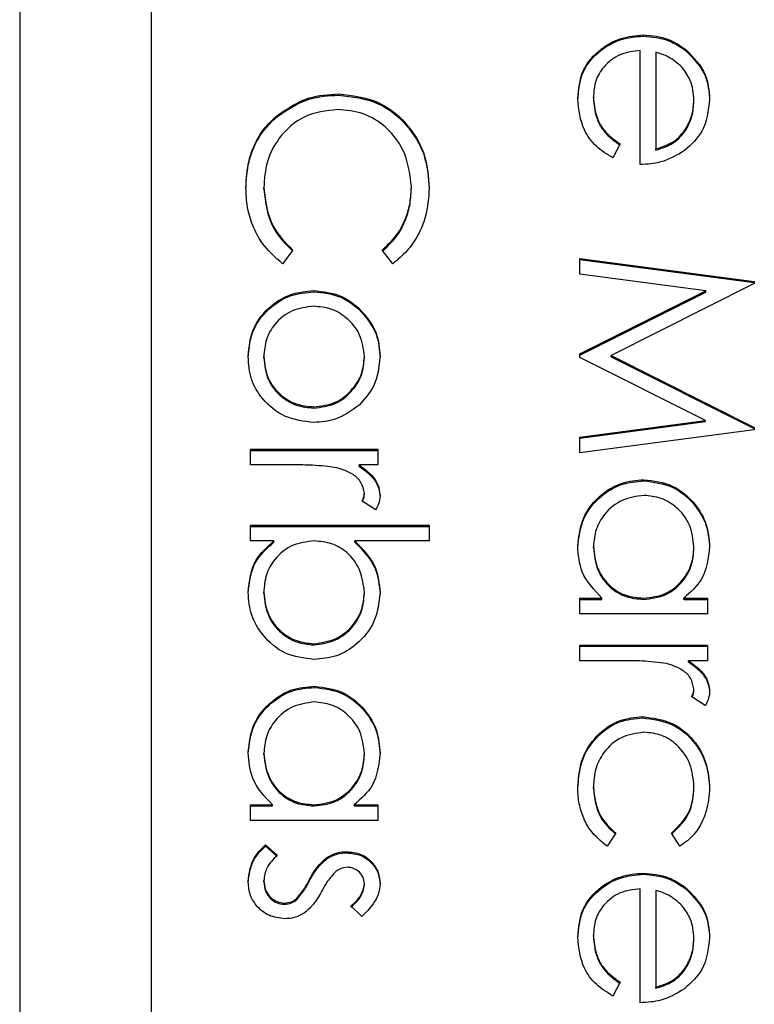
# Model space of a CAD drawing. Header units: millimetres. Extents: x 272 to 1443, y 39 to 1117.
# Tile 17 of 30: x 435.87 to 438.1, y 658.1 to 661.09. Entities that reach past the tile are written whole.
import ezdxf

# ---------------------------------------------------------------- set-up
doc = ezdxf.new("R2010")
doc.units = ezdxf.units.MM

msp = doc.modelspace()

# ---------------------------------------------------------------- linework, layer by layer
at = {"color": 7, "linetype": 'Continuous', "lineweight": 25}
for p, q in [((435.8722, 668.703), (435.8722, 628.7294)), ((436.2722, 628.7294), (436.2722, 668.703)), ((437.7645, 661.036), (437.7645, 661.0396)), ((437.8936, 660.9915), (437.8936, 660.9952)), ((437.7554, 660.6464), (437.7554, 660.9922)), ((437.8028, 660.9872), (437.8028, 660.6939)), ((436.8398, 660.8569), (436.8398, 660.8605)), ((437.6129, 660.8476), (437.6129, 660.8512)), ((437.9182, 660.838), (437.9182, 660.8417)), ((436.6511, 660.7899), (436.6511, 660.7935)), ((437.6943, 660.7089), (437.6721, 660.6668)), ((437.8028, 660.6902), (437.8028, 660.6939)), ((437.0606, 660.5753), (437.0606, 660.579)), ((436.6129, 660.5721), (436.6129, 660.5757)), ((436.7011, 660.3868), (436.6696, 660.3453)), ((437.0042, 660.3453), (436.9724, 660.3868)), ((437.5722, 660.3617), (438.1013, 660.2919)), ((437.5722, 660.3139), (437.5722, 660.3617)), ((437.5722, 660.358), (438.1013, 660.2882)), ((437.9538, 660.2634), (437.5722, 660.3139)), ((438.1013, 660.2851), (437.6672, 660.0668)), ((438.1013, 660.2919), (438.1013, 660.2851)), ((436.7645, 660.2603), (436.7645, 660.2639)), ((437.5722, 660.0717), (437.9538, 660.2634)), ((437.5722, 660.0681), (437.9538, 660.2597)), ((437.9538, 660.2597), (437.9538, 660.2634)), ((436.9016, 660.2073), (436.9016, 660.211)), ((437.5722, 660.061), (437.5722, 660.0717)), ((436.6129, 660.0603), (436.6129, 660.0639)), ((436.9182, 660.0603), (436.9182, 660.0639)), ((437.9529, 659.8701), (437.5722, 660.061)), ((437.6672, 660.0668), (438.1013, 659.849)), ((437.6672, 660.0631), (437.6672, 660.0668)), ((437.6672, 660.0631), (438.1013, 659.8453)), ((436.7641, 659.9078), (436.7641, 659.9114)), ((437.5722, 659.8195), (437.9529, 659.8701)), ((437.5722, 659.8159), (437.9529, 659.8665)), ((437.9529, 659.8665), (437.9529, 659.8701)), ((438.1013, 659.8421), (437.5722, 659.7718)), ((438.1013, 659.849), (438.1013, 659.8421)), ((437.5722, 659.7718), (437.5722, 659.8195)), ((436.5722, 659.7351), (436.5722, 659.7826)), ((436.5722, 659.7826), (436.9589, 659.7826)), ((436.5722, 659.7789), (436.9589, 659.7789)), ((436.9589, 659.7826), (436.9589, 659.7351)), ((436.7021, 659.7351), (436.5722, 659.7351)), ((436.9589, 659.7351), (436.902, 659.7351)), ((436.902, 659.7315), (436.902, 659.7351)), ((437.7666, 659.6869), (437.7666, 659.6905)), ((436.9524, 659.5995), (436.9113, 659.6256)), ((436.9182, 659.6462), (436.9182, 659.6498)), ((436.5722, 659.5521), (437.1149, 659.5521)), ((436.5722, 659.5046), (436.5722, 659.5521)), ((436.5722, 659.5484), (437.1149, 659.5484)), ((437.1149, 659.5521), (437.1149, 659.5046)), ((436.6437, 659.5046), (436.5722, 659.5046)), ((436.6437, 659.501), (436.6437, 659.5046)), ((437.1149, 659.5046), (436.8887, 659.5046)), ((436.8887, 659.501), (436.8887, 659.5046)), ((437.6129, 659.4837), (437.6129, 659.4873)), ((437.9182, 659.4832), (437.9182, 659.4869)), ((436.6129, 659.3453), (436.6129, 659.3489)), ((436.9182, 659.3445), (436.9182, 659.3481)), ((437.5722, 659.3312), (437.6391, 659.3312)), ((437.5722, 659.2837), (437.5722, 659.3312)), ((437.5722, 659.3275), (437.6391, 659.3275)), ((437.6391, 659.3275), (437.6391, 659.3312)), ((437.7647, 659.3275), (437.7647, 659.3312)), ((437.8873, 659.3312), (437.9589, 659.3312)), ((437.8873, 659.3275), (437.8873, 659.3312)), ((437.8873, 659.3275), (437.9589, 659.3275)), ((437.9589, 659.3312), (437.9589, 659.2837)), ((437.9589, 659.2837), (437.5722, 659.2837)), ((436.7648, 659.1891), (436.7648, 659.1927)), ((437.5722, 659.1413), (437.5722, 659.1888)), ((437.5722, 659.1888), (437.9589, 659.1888)), ((437.5722, 659.1852), (437.9589, 659.1852)), ((437.9589, 659.1888), (437.9589, 659.1413)), ((437.7021, 659.1413), (437.5722, 659.1413)), ((437.9589, 659.1413), (437.902, 659.1413)), ((437.902, 659.1377), (437.902, 659.1413)), ((436.7666, 659.0603), (436.7666, 659.0639)), ((437.9182, 659.0524), (437.9182, 659.056)), ((437.9524, 659.0057), (437.9113, 659.0318)), ((437.7623, 658.9682), (437.7623, 658.9718)), ((436.6129, 658.8571), (436.6129, 658.8607)), ((436.9182, 658.8567), (436.9182, 658.8603)), ((437.6129, 658.7551), (437.6129, 658.7587)), ((437.9182, 658.7554), (437.9182, 658.759)), ((436.5722, 658.7046), (436.6391, 658.7046)), ((436.5722, 658.6571), (436.5722, 658.7046)), ((436.5722, 658.701), (436.6391, 658.701)), ((436.6391, 658.701), (436.6391, 658.7046)), ((436.7647, 658.701), (436.7647, 658.7046)), ((436.8873, 658.7046), (436.9589, 658.7046)), ((436.8873, 658.701), (436.8873, 658.7046)), ((436.8873, 658.701), (436.9589, 658.701)), ((436.9589, 658.7046), (436.9589, 658.6571)), ((436.9589, 658.6571), (436.5722, 658.6571)), ((437.6807, 658.6183), (437.6546, 658.5786)), ((437.875, 658.5786), (437.8503, 658.6183)), ((436.6178, 658.5826), (436.6536, 658.5511)), ((436.6178, 658.5789), (436.6178, 658.5826)), ((436.6178, 658.5789), (436.6536, 658.5475)), ((436.8642, 658.5586), (436.8642, 658.5622)), ((436.8046, 658.5409), (436.8046, 658.5445)), ((437.7645, 658.4936), (437.7645, 658.4973)), ((436.6129, 658.4709), (436.6129, 658.4745)), ((436.7519, 658.4743), (436.7519, 658.4779)), ((436.9182, 658.4609), (436.9182, 658.4646)), ((437.7554, 658.104), (437.7554, 658.4498)), ((437.8028, 658.4448), (437.8028, 658.1515)), ((437.8936, 658.4491), (437.8936, 658.4528)), ((436.6751, 658.4027), (436.6751, 658.4063)), ((436.712, 658.4157), (436.712, 658.4193)), ((436.9106, 658.3656), (436.8775, 658.3978)), ((437.6129, 658.3052), (437.6129, 658.3088)), ((437.9182, 658.2956), (437.9182, 658.2993)), ((437.6943, 658.1665), (437.6721, 658.1244)), ((437.8028, 658.1479), (437.8028, 658.1515))]:
    msp.add_line(p, q, dxfattribs=at)
for points, knots in [([(437.5654, 660.8453), (437.568, 660.8747), (437.5733, 660.9334), (437.6298, 660.9966), (437.6958, 661.0333), (437.7416, 661.0375), (437.7645, 661.0396)], [0, 0, 0, 0, 0.279885, 0.558859, 0.779462, 1, 1, 1, 1]), ([(437.5654, 660.8416), (437.568, 660.871), (437.5733, 660.9297), (437.6298, 660.9929), (437.6958, 661.0297), (437.7416, 661.0339), (437.7645, 661.036)], [0, 0, 0, 0, 0.279885, 0.558859, 0.779462, 1, 1, 1, 1]), ([(437.7645, 661.0396), (437.7907, 661.0373), (437.8377, 661.0331), (437.8765, 661.0068), (437.8936, 660.9952)], [0, 0, 0, 0, 0.559427, 1, 1, 1, 1]), ([(437.7645, 661.036), (437.7907, 661.0337), (437.8377, 661.0295), (437.8765, 661.0031), (437.8936, 660.9915)], [0, 0, 0, 0, 0.559427, 1, 1, 1, 1]), ([(437.8936, 660.9952), (437.9169, 660.9714), (437.9588, 660.9289), (437.9636, 660.8701), (437.9657, 660.8441)], [0, 0, 0, 0, 0.558577, 1, 1, 1, 1]), ([(437.7554, 660.9922), (437.7344, 660.9898), (437.6925, 660.9849), (437.6451, 660.9475), (437.6169, 660.9006), (437.6142, 660.8677), (437.6129, 660.8512)], [0, 0, 0, 0, 0.279963, 0.559359, 0.779526, 1, 1, 1, 1]), ([(437.8819, 660.9412), (437.8689, 660.9528), (437.8455, 660.9734), (437.8159, 660.983), (437.8028, 660.9872)], [0, 0, 0, 0, 0.558795, 1, 1, 1, 1]), ([(437.8936, 660.9915), (437.9169, 660.9678), (437.9588, 660.9253), (437.9636, 660.8664), (437.9657, 660.8405)], [0, 0, 0, 0, 0.558577, 1, 1, 1, 1]), ([(437.9182, 660.8417), (437.9164, 660.8622), (437.9132, 660.8988), (437.8915, 660.9283), (437.8819, 660.9412)], [0, 0, 0, 0, 0.559458, 1, 1, 1, 1]), ([(436.6511, 660.7935), (436.6832, 660.8154), (436.7405, 660.8545), (436.8094, 660.8587), (436.8398, 660.8605)], [0, 0, 0, 0, 0.5590286, 1, 1, 1, 1]), ([(436.6511, 660.7899), (436.6832, 660.8117), (436.7405, 660.8509), (436.8094, 660.8551), (436.8398, 660.8569)], [0, 0, 0, 0, 0.559029, 1, 1, 1, 1]), ([(436.8398, 660.8605), (436.8813, 660.8557), (436.9643, 660.8461), (437.0551, 660.7678), (437.1077, 660.6737), (437.1125, 660.6086), (437.1149, 660.576)], [0, 0, 0, 0, 0.279512, 0.55908, 0.779374, 1, 1, 1, 1]), ([(436.8398, 660.8569), (436.8813, 660.8521), (436.9643, 660.8424), (437.0551, 660.7642), (437.1077, 660.67), (437.1125, 660.6049), (437.1149, 660.5724)], [0, 0, 0, 0, 0.279512, 0.55908, 0.779374, 1, 1, 1, 1]), ([(437.6721, 660.6668), (437.6546, 660.6775), (437.6197, 660.6991), (437.5747, 660.7599), (437.5689, 660.8129), (437.5654, 660.8453)], [0, 0, 0, 0, 0.280919, 0.561407, 1, 1, 1, 1]), ([(437.6129, 660.8512), (437.6148, 660.8317), (437.6179, 660.7996), (437.6374, 660.7587), (437.6631, 660.7304), (437.6839, 660.7161), (437.6943, 660.7089)], [0, 0, 0, 0, 0.339465, 0.559626, 0.779498, 1, 1, 1, 1]), ([(437.6129, 660.8476), (437.6148, 660.8281), (437.6179, 660.796), (437.6374, 660.7551), (437.6631, 660.7268), (437.6839, 660.7125), (437.6943, 660.7053)], [0, 0, 0, 0, 0.339465, 0.559626, 0.779498, 1, 1, 1, 1]), ([(437.8028, 660.6939), (437.8212, 660.6997), (437.8577, 660.7113), (437.8945, 660.7519), (437.9146, 660.7969), (437.917, 660.8267), (437.9182, 660.8417)], [0, 0, 0, 0, 0.280138, 0.559194, 0.779598, 1, 1, 1, 1]), ([(437.8028, 660.6902), (437.8212, 660.6961), (437.8577, 660.7076), (437.8945, 660.7482), (437.9146, 660.7932), (437.917, 660.8231), (437.9182, 660.838)], [0, 0, 0, 0, 0.280138, 0.559194, 0.779598, 1, 1, 1, 1]), ([(437.9657, 660.8441), (437.9617, 660.8097), (437.9546, 660.7483), (437.9094, 660.7068), (437.8896, 660.6885)], [0, 0, 0, 0, 0.558919, 1, 1, 1, 1]), ([(436.5586, 660.5754), (436.5602, 660.6032), (436.5627, 660.649), (436.5845, 660.7093), (436.6122, 660.7561), (436.6382, 660.781), (436.6511, 660.7935)], [0, 0, 0, 0, 0.339838, 0.559927, 0.779959, 1, 1, 1, 1]), ([(436.5586, 660.5717), (436.5602, 660.5996), (436.5627, 660.6454), (436.5845, 660.7057), (436.6122, 660.7524), (436.6382, 660.7774), (436.6511, 660.7899)], [0, 0, 0, 0, 0.339838, 0.559927, 0.779959, 1, 1, 1, 1]), ([(436.8362, 660.8131), (436.802, 660.8091), (436.7335, 660.801), (436.6598, 660.7347), (436.6185, 660.6562), (436.6148, 660.6025), (436.6129, 660.5757)], [0, 0, 0, 0, 0.2794342, 0.5589213, 0.7792831, 1, 1, 1, 1]), ([(437.0606, 660.579), (437.0568, 660.6128), (437.049, 660.6803), (436.9916, 660.759), (436.9161, 660.8059), (436.8629, 660.8107), (436.8362, 660.8131)], [0, 0, 0, 0, 0.279856, 0.559519, 0.779686, 1, 1, 1, 1]), ([(437.8896, 660.6885), (437.8663, 660.6747), (437.8247, 660.6501), (437.7766, 660.6475), (437.7554, 660.6464)], [0, 0, 0, 0, 0.558897, 1, 1, 1, 1]), ([(436.9724, 660.3868), (436.9905, 660.4041), (437.0202, 660.4325), (437.0452, 660.4842), (437.0585, 660.5308), (437.0599, 660.5629), (437.0606, 660.579)], [0, 0, 0, 0, 0.339327, 0.559466, 0.779727, 1, 1, 1, 1]), ([(437.1149, 660.576), (437.1129, 660.5458), (437.1095, 660.4959), (437.0821, 660.4319), (437.0495, 660.3827), (437.0193, 660.3578), (437.0042, 660.3453)], [0, 0, 0, 0, 0.33969, 0.55984, 0.77993, 1, 1, 1, 1]), ([(436.6696, 660.3453), (436.647, 660.3655), (436.6098, 660.3987), (436.578, 660.4607), (436.5612, 660.5169), (436.5595, 660.5559), (436.5586, 660.5754)], [0, 0, 0, 0, 0.339341, 0.559515, 0.77972, 1, 1, 1, 1]), ([(436.6129, 660.5757), (436.6179, 660.5348), (436.6268, 660.4616), (436.6783, 660.4097), (436.7011, 660.3868)], [0, 0, 0, 0, 0.558772, 1, 1, 1, 1]), ([(436.6129, 660.5721), (436.6179, 660.5312), (436.6268, 660.458), (436.6783, 660.4061), (436.7011, 660.3832)], [0, 0, 0, 0, 0.558772, 1, 1, 1, 1]), ([(436.9724, 660.3832), (436.9905, 660.4004), (437.0202, 660.4289), (437.0452, 660.4806), (437.0585, 660.5271), (437.0599, 660.5593), (437.0606, 660.5753)], [0, 0, 0, 0, 0.339327, 0.559466, 0.779727, 1, 1, 1, 1]), ([(436.5654, 660.0637), (436.5684, 660.0933), (436.5744, 660.1525), (436.6293, 660.2177), (436.6949, 660.2575), (436.7413, 660.2618), (436.7645, 660.2639)], [0, 0, 0, 0, 0.279776, 0.559179, 0.779592, 1, 1, 1, 1]), ([(436.5654, 660.0601), (436.5684, 660.0897), (436.5744, 660.1489), (436.6293, 660.214), (436.6949, 660.2539), (436.7413, 660.2582), (436.7645, 660.2603)], [0, 0, 0, 0, 0.279776, 0.559179, 0.779592, 1, 1, 1, 1]), ([(436.7645, 660.2639), (436.793, 660.2611), (436.8439, 660.2561), (436.884, 660.2248), (436.9016, 660.211)], [0, 0, 0, 0, 0.559285, 1, 1, 1, 1]), ([(436.7645, 660.2603), (436.793, 660.2575), (436.8439, 660.2525), (436.884, 660.2212), (436.9016, 660.2073)], [0, 0, 0, 0, 0.559285, 1, 1, 1, 1]), ([(436.7641, 660.2165), (436.7418, 660.2137), (436.6971, 660.208), (436.6464, 660.1676), (436.6176, 660.1167), (436.6145, 660.0815), (436.6129, 660.0639)], [0, 0, 0, 0, 0.279618, 0.559167, 0.779512, 1, 1, 1, 1]), ([(436.9182, 660.0639), (436.9154, 660.0865), (436.9099, 660.1317), (436.8677, 660.1812), (436.8175, 660.2119), (436.7819, 660.2149), (436.7641, 660.2165)], [0, 0, 0, 0, 0.279484, 0.559256, 0.779547, 1, 1, 1, 1]), ([(436.9016, 660.211), (436.9224, 660.1871), (436.9594, 660.1444), (436.9638, 660.0884), (436.9657, 660.0637)], [0, 0, 0, 0, 0.55888, 1, 1, 1, 1]), ([(436.9016, 660.2073), (436.9224, 660.1835), (436.9594, 660.1407), (436.9638, 660.0848), (436.9657, 660.0601)], [0, 0, 0, 0, 0.5588803, 1, 1, 1, 1]), ([(436.7645, 659.8639), (436.7351, 659.8676), (436.6762, 659.8748), (436.6102, 659.9281), (436.5707, 659.9942), (436.5672, 660.0405), (436.5654, 660.0637)], [0, 0, 0, 0, 0.279521, 0.559381, 0.779507, 1, 1, 1, 1]), ([(436.6129, 660.0639), (436.6154, 660.0415), (436.6205, 659.9967), (436.6609, 659.9461), (436.7114, 659.9165), (436.7466, 659.9131), (436.7641, 659.9114)], [0, 0, 0, 0, 0.279745, 0.559113, 0.779606, 1, 1, 1, 1]), ([(436.6129, 660.0603), (436.6154, 660.0379), (436.6205, 659.9931), (436.6609, 659.9425), (436.7114, 659.9129), (436.7466, 659.9095), (436.7641, 659.9078)], [0, 0, 0, 0, 0.279745, 0.559113, 0.779606, 1, 1, 1, 1]), ([(436.7641, 659.9114), (436.7868, 659.914), (436.832, 659.9192), (436.8818, 659.961), (436.9133, 660.0107), (436.9165, 660.0462), (436.9182, 660.0639)], [0, 0, 0, 0, 0.2795862, 0.5593981, 0.7796526, 1, 1, 1, 1]), ([(436.7641, 659.9078), (436.7868, 659.9104), (436.832, 659.9156), (436.8818, 659.9573), (436.9133, 660.0071), (436.9165, 660.0426), (436.9182, 660.0603)], [0, 0, 0, 0, 0.279586, 0.559398, 0.779653, 1, 1, 1, 1]), ([(436.9657, 660.0637), (436.9624, 660.0324), (436.9565, 659.9763), (436.9186, 659.9351), (436.902, 659.9169)], [0, 0, 0, 0, 0.559182, 1, 1, 1, 1]), ([(436.902, 659.9169), (436.8789, 659.8998), (436.8377, 659.8693), (436.7869, 659.8656), (436.7645, 659.8639)], [0, 0, 0, 0, 0.559216, 1, 1, 1, 1]), ([(436.8349, 659.7266), (436.8102, 659.7298), (436.7661, 659.7354), (436.7217, 659.7352), (436.7021, 659.7351)], [0, 0, 0, 0, 0.559636, 1, 1, 1, 1]), ([(436.9182, 659.6498), (436.9157, 659.661), (436.9109, 659.6834), (436.8797, 659.7122), (436.8519, 659.7212), (436.8349, 659.7266)], [0, 0, 0, 0, 0.2783358, 0.5587681, 1, 1, 1, 1]), ([(436.902, 659.7351), (436.9201, 659.7218), (436.9454, 659.7033), (436.9633, 659.667), (436.9649, 659.6496), (436.9657, 659.6408)], [0, 0, 0, 0, 0.558788, 0.779481, 1, 1, 1, 1]), ([(436.902, 659.7315), (436.9201, 659.7182), (436.9454, 659.6997), (436.9633, 659.6634), (436.9649, 659.6459), (436.9657, 659.6372)], [0, 0, 0, 0, 0.558788, 0.779481, 1, 1, 1, 1]), ([(437.5654, 659.489), (437.5689, 659.5187), (437.5758, 659.5781), (437.6305, 659.6439), (437.6965, 659.6845), (437.7432, 659.6885), (437.7666, 659.6905)], [0, 0, 0, 0, 0.279573, 0.559333, 0.779589, 1, 1, 1, 1]), ([(437.5654, 659.4854), (437.5689, 659.5151), (437.5758, 659.5745), (437.6305, 659.6402), (437.6965, 659.6808), (437.7432, 659.6848), (437.7666, 659.6869)], [0, 0, 0, 0, 0.279573, 0.559333, 0.779589, 1, 1, 1, 1]), ([(437.7666, 659.6905), (437.7962, 659.6868), (437.8555, 659.6795), (437.92, 659.6235), (437.9597, 659.5574), (437.9637, 659.5108), (437.9657, 659.4875)], [0, 0, 0, 0, 0.279413, 0.559191, 0.779548, 1, 1, 1, 1]), ([(437.7666, 659.6869), (437.7962, 659.6832), (437.8555, 659.6758), (437.92, 659.6198), (437.9597, 659.5537), (437.9637, 659.5072), (437.9657, 659.4839)], [0, 0, 0, 0, 0.2794126, 0.5591913, 0.7795483, 1, 1, 1, 1]), ([(436.9113, 659.6256), (436.9133, 659.6299), (436.9169, 659.6377), (436.9178, 659.6461), (436.9182, 659.6498)], [0, 0, 0, 0, 0.560396, 1, 1, 1, 1]), ([(436.9124, 659.6249), (436.914, 659.6282), (436.9171, 659.635), (436.9178, 659.6425), (436.9182, 659.6462)], [0, 0, 0, 0, 0.4986619, 1, 1, 1, 1]), ([(436.9657, 659.6408), (436.9647, 659.6326), (436.9629, 659.618), (436.9556, 659.6052), (436.9524, 659.5995)], [0, 0, 0, 0, 0.559243, 1, 1, 1, 1]), ([(437.7661, 659.643), (437.7435, 659.6398), (437.6983, 659.6334), (437.6479, 659.5918), (437.6181, 659.5407), (437.6146, 659.5051), (437.6129, 659.4873)], [0, 0, 0, 0, 0.279429, 0.559146, 0.77957, 1, 1, 1, 1]), ([(437.9182, 659.4869), (437.9155, 659.5095), (437.9103, 659.5548), (437.8699, 659.6063), (437.8194, 659.6372), (437.7838, 659.6411), (437.7661, 659.643)], [0, 0, 0, 0, 0.279767, 0.559291, 0.779719, 1, 1, 1, 1]), ([(436.5654, 659.3485), (436.5694, 659.3833), (436.5766, 659.4455), (436.6232, 659.4865), (436.6437, 659.5046)], [0, 0, 0, 0, 0.5589217, 1, 1, 1, 1]), ([(436.5654, 659.3448), (436.5694, 659.3796), (436.5766, 659.4419), (436.6232, 659.4829), (436.6437, 659.501)], [0, 0, 0, 0, 0.558922, 1, 1, 1, 1]), ([(436.7663, 659.5046), (436.7434, 659.5021), (436.6975, 659.497), (436.6469, 659.4544), (436.6172, 659.4028), (436.6143, 659.3669), (436.6129, 659.3489)], [0, 0, 0, 0, 0.2796393, 0.5591919, 0.7795122, 1, 1, 1, 1]), ([(436.9182, 659.3481), (436.9154, 659.3708), (436.9098, 659.4161), (436.8711, 659.469), (436.8199, 659.4999), (436.7842, 659.503), (436.7663, 659.5046)], [0, 0, 0, 0, 0.279786, 0.559477, 0.779627, 1, 1, 1, 1]), ([(436.8887, 659.5046), (436.9132, 659.4798), (436.957, 659.4355), (436.963, 659.3741), (436.9657, 659.347)], [0, 0, 0, 0, 0.559294, 1, 1, 1, 1]), ([(436.8887, 659.501), (436.9132, 659.4762), (436.957, 659.4319), (436.963, 659.3704), (436.9657, 659.3433)], [0, 0, 0, 0, 0.559294, 1, 1, 1, 1]), ([(437.6391, 659.3312), (437.6153, 659.3562), (437.5727, 659.401), (437.5676, 659.4621), (437.5654, 659.489)], [0, 0, 0, 0, 0.558763, 1, 1, 1, 1]), ([(437.6129, 659.4873), (437.6156, 659.4646), (437.6211, 659.4194), (437.6599, 659.3666), (437.7111, 659.3358), (437.7468, 659.3327), (437.7647, 659.3312)], [0, 0, 0, 0, 0.279822, 0.559387, 0.779603, 1, 1, 1, 1]), ([(437.6129, 659.4837), (437.6156, 659.461), (437.6211, 659.4157), (437.6599, 659.3629), (437.7111, 659.3322), (437.7468, 659.3291), (437.7647, 659.3275)], [0, 0, 0, 0, 0.279822, 0.559387, 0.779603, 1, 1, 1, 1]), ([(437.7647, 659.3312), (437.7876, 659.3337), (437.8335, 659.3388), (437.8839, 659.3815), (437.9139, 659.433), (437.9167, 659.4689), (437.9182, 659.4869)], [0, 0, 0, 0, 0.27966, 0.55921, 0.779487, 1, 1, 1, 1]), ([(437.7647, 659.3275), (437.7876, 659.3301), (437.8335, 659.3351), (437.8839, 659.3778), (437.9139, 659.4293), (437.9167, 659.4653), (437.9182, 659.4832)], [0, 0, 0, 0, 0.27966, 0.55921, 0.779487, 1, 1, 1, 1]), ([(437.9657, 659.4875), (437.9617, 659.4526), (437.9546, 659.3903), (437.9079, 659.3492), (437.8873, 659.3312)], [0, 0, 0, 0, 0.559062, 1, 1, 1, 1]), ([(436.7648, 659.1453), (436.7351, 659.1489), (436.6757, 659.1562), (436.6111, 659.2123), (436.5713, 659.2785), (436.5674, 659.3251), (436.5654, 659.3485)], [0, 0, 0, 0, 0.279433, 0.559216, 0.779559, 1, 1, 1, 1]), ([(436.6129, 659.3489), (436.6155, 659.3262), (436.6208, 659.281), (436.661, 659.2295), (436.7115, 659.1985), (436.747, 659.1947), (436.7648, 659.1927)], [0, 0, 0, 0, 0.279756, 0.559279, 0.779725, 1, 1, 1, 1]), ([(436.6129, 659.3453), (436.6155, 659.3226), (436.6208, 659.2773), (436.661, 659.2259), (436.7115, 659.1949), (436.747, 659.191), (436.7648, 659.1891)], [0, 0, 0, 0, 0.279756, 0.559279, 0.779725, 1, 1, 1, 1]), ([(436.7648, 659.1927), (436.7873, 659.196), (436.8325, 659.2024), (436.883, 659.2438), (436.9129, 659.2948), (436.9164, 659.3304), (436.9182, 659.3481)], [0, 0, 0, 0, 0.279403, 0.559104, 0.779552, 1, 1, 1, 1]), ([(436.9657, 659.347), (436.9622, 659.3173), (436.9553, 659.2579), (436.9006, 659.1922), (436.8349, 659.1513), (436.7881, 659.1473), (436.7648, 659.1453)], [0, 0, 0, 0, 0.279577, 0.559334, 0.779604, 1, 1, 1, 1]), ([(436.7648, 659.1891), (436.7873, 659.1923), (436.8325, 659.1988), (436.883, 659.2401), (436.9129, 659.2912), (436.9164, 659.3267), (436.9182, 659.3445)], [0, 0, 0, 0, 0.279403, 0.559104, 0.779552, 1, 1, 1, 1]), ([(437.8349, 659.1329), (437.8102, 659.136), (437.7661, 659.1416), (437.7217, 659.1414), (437.7021, 659.1413)], [0, 0, 0, 0, 0.559636, 1, 1, 1, 1]), ([(437.9182, 659.056), (437.9157, 659.0672), (437.9109, 659.0897), (437.8797, 659.1184), (437.8519, 659.1274), (437.8349, 659.1329)], [0, 0, 0, 0, 0.278336, 0.558768, 1, 1, 1, 1]), ([(437.902, 659.1413), (437.9201, 659.128), (437.9454, 659.1095), (437.9633, 659.0732), (437.9649, 659.0558), (437.9657, 659.047)], [0, 0, 0, 0, 0.558788, 0.779481, 1, 1, 1, 1]), ([(437.902, 659.1377), (437.9201, 659.1244), (437.9454, 659.1059), (437.9633, 659.0696), (437.9649, 659.0521), (437.9657, 659.0434)], [0, 0, 0, 0, 0.558788, 0.779481, 1, 1, 1, 1]), ([(436.5654, 658.8624), (436.5689, 658.8921), (436.5758, 658.9516), (436.6305, 659.0173), (436.6965, 659.0579), (436.7432, 659.0619), (436.7666, 659.0639)], [0, 0, 0, 0, 0.279573, 0.559333, 0.779589, 1, 1, 1, 1]), ([(436.5654, 658.8588), (436.5689, 658.8885), (436.5758, 658.9479), (436.6305, 659.0137), (436.6965, 659.0543), (436.7432, 659.0583), (436.7666, 659.0603)], [0, 0, 0, 0, 0.279573, 0.559333, 0.779589, 1, 1, 1, 1]), ([(436.7666, 659.0639), (436.7962, 659.0603), (436.8555, 659.0529), (436.92, 658.9969), (436.9597, 658.9308), (436.9637, 658.8842), (436.9657, 658.861)], [0, 0, 0, 0, 0.279413, 0.559191, 0.779548, 1, 1, 1, 1]), ([(436.7666, 659.0603), (436.7962, 659.0566), (436.8555, 659.0493), (436.92, 658.9933), (436.9597, 658.9272), (436.9637, 658.8806), (436.9657, 658.8573)], [0, 0, 0, 0, 0.279413, 0.559191, 0.779548, 1, 1, 1, 1]), ([(437.9113, 659.0318), (437.9133, 659.0361), (437.9169, 659.0439), (437.9178, 659.0523), (437.9182, 659.056)], [0, 0, 0, 0, 0.560396, 1, 1, 1, 1]), ([(437.9124, 659.0311), (437.914, 659.0345), (437.9171, 659.0413), (437.9178, 659.0487), (437.9182, 659.0524)], [0, 0, 0, 0, 0.498662, 1, 1, 1, 1]), ([(437.9657, 659.047), (437.9647, 659.0388), (437.9629, 659.0242), (437.9556, 659.0114), (437.9524, 659.0057)], [0, 0, 0, 0, 0.5592431, 1, 1, 1, 1]), ([(436.7661, 659.0165), (436.7435, 659.0133), (436.6983, 659.0069), (436.6479, 658.9652), (436.6181, 658.9141), (436.6146, 658.8785), (436.6129, 658.8607)], [0, 0, 0, 0, 0.279429, 0.559146, 0.77957, 1, 1, 1, 1]), ([(436.9182, 658.8603), (436.9155, 658.883), (436.9103, 658.9283), (436.8699, 658.9798), (436.8194, 659.0107), (436.7838, 659.0145), (436.7661, 659.0165)], [0, 0, 0, 0, 0.279767, 0.559291, 0.779719, 1, 1, 1, 1]), ([(437.5654, 658.7594), (437.5682, 658.7898), (437.5737, 658.8504), (437.625, 658.9207), (437.6909, 658.9649), (437.7385, 658.9695), (437.7623, 658.9718)], [0, 0, 0, 0, 0.280077, 0.559647, 0.779819, 1, 1, 1, 1]), ([(437.5654, 658.7558), (437.5682, 658.7861), (437.5737, 658.8468), (437.625, 658.917), (437.6909, 658.9613), (437.7385, 658.9659), (437.7623, 658.9682)], [0, 0, 0, 0, 0.280077, 0.559647, 0.779819, 1, 1, 1, 1]), ([(437.7623, 658.9718), (437.7933, 658.9677), (437.8552, 658.9594), (437.9229, 658.9002), (437.96, 658.8285), (437.9638, 658.7799), (437.9657, 658.7555)], [0, 0, 0, 0, 0.279381, 0.558782, 0.779281, 1, 1, 1, 1]), ([(437.7623, 658.9682), (437.7933, 658.964), (437.8552, 658.9557), (437.9229, 658.8966), (437.96, 658.8249), (437.9638, 658.7762), (437.9657, 658.7519)], [0, 0, 0, 0, 0.279381, 0.558782, 0.779281, 1, 1, 1, 1]), ([(437.7666, 658.9244), (437.7431, 658.9211), (437.696, 658.9144), (437.6447, 658.8691), (437.617, 658.8142), (437.6143, 658.7772), (437.6129, 658.7587)], [0, 0, 0, 0, 0.279332, 0.558778, 0.779267, 1, 1, 1, 1]), ([(437.9182, 658.759), (437.9161, 658.7825), (437.9118, 658.8295), (437.8726, 658.8841), (437.8219, 658.919), (437.785, 658.9226), (437.7666, 658.9244)], [0, 0, 0, 0, 0.280136, 0.559769, 0.77989, 1, 1, 1, 1]), ([(436.6391, 658.7046), (436.6153, 658.7296), (436.5727, 658.7744), (436.5676, 658.8355), (436.5654, 658.8624)], [0, 0, 0, 0, 0.558763, 1, 1, 1, 1]), ([(436.6129, 658.8607), (436.6156, 658.8381), (436.6211, 658.7928), (436.6599, 658.74), (436.7111, 658.7093), (436.7468, 658.7062), (436.7647, 658.7046)], [0, 0, 0, 0, 0.279822, 0.559387, 0.779603, 1, 1, 1, 1]), ([(436.6129, 658.8571), (436.6156, 658.8345), (436.6211, 658.7892), (436.6599, 658.7364), (436.7111, 658.7056), (436.7468, 658.7025), (436.7647, 658.701)], [0, 0, 0, 0, 0.2798222, 0.5593866, 0.7796028, 1, 1, 1, 1]), ([(436.7647, 658.7046), (436.7876, 658.7071), (436.8335, 658.7122), (436.8839, 658.7549), (436.9139, 658.8064), (436.9167, 658.8423), (436.9182, 658.8603)], [0, 0, 0, 0, 0.27966, 0.55921, 0.779487, 1, 1, 1, 1]), ([(436.7647, 658.701), (436.7876, 658.7035), (436.8335, 658.7086), (436.8839, 658.7513), (436.9139, 658.8028), (436.9167, 658.8387), (436.9182, 658.8567)], [0, 0, 0, 0, 0.27966, 0.55921, 0.779487, 1, 1, 1, 1]), ([(436.9657, 658.861), (436.9617, 658.8261), (436.9546, 658.7637), (436.9079, 658.7227), (436.8873, 658.7046)], [0, 0, 0, 0, 0.559062, 1, 1, 1, 1]), ([(437.6546, 658.5786), (437.6361, 658.5939), (437.6055, 658.6191), (437.5803, 658.6684), (437.5674, 658.7131), (437.566, 658.744), (437.5654, 658.7594)], [0, 0, 0, 0, 0.338983, 0.559249, 0.779562, 1, 1, 1, 1]), ([(437.6129, 658.7587), (437.6166, 658.7279), (437.6233, 658.6729), (437.6631, 658.635), (437.6807, 658.6183)], [0, 0, 0, 0, 0.558788, 1, 1, 1, 1]), ([(437.6129, 658.7551), (437.6166, 658.7243), (437.6233, 658.6693), (437.6631, 658.6314), (437.6807, 658.6147)], [0, 0, 0, 0, 0.558788, 1, 1, 1, 1]), ([(437.8503, 658.6183), (437.8724, 658.6403), (437.9119, 658.6796), (437.9163, 658.7347), (437.9182, 658.759)], [0, 0, 0, 0, 0.558451, 1, 1, 1, 1]), ([(437.8503, 658.6147), (437.8724, 658.6367), (437.9119, 658.676), (437.9163, 658.7311), (437.9182, 658.7554)], [0, 0, 0, 0, 0.558451, 1, 1, 1, 1]), ([(437.9657, 658.7555), (437.9637, 658.7319), (437.9604, 658.6931), (437.9392, 658.643), (437.9129, 658.6047), (437.8877, 658.5873), (437.875, 658.5786)], [0, 0, 0, 0, 0.339714, 0.560013, 0.780007, 1, 1, 1, 1]), ([(436.5654, 658.4721), (436.5685, 658.4961), (436.574, 658.539), (436.6044, 658.5692), (436.6178, 658.5826)], [0, 0, 0, 0, 0.559289, 1, 1, 1, 1]), ([(436.5654, 658.4684), (436.5685, 658.4924), (436.574, 658.5353), (436.6044, 658.5656), (436.6178, 658.5789)], [0, 0, 0, 0, 0.559289, 1, 1, 1, 1]), ([(436.6536, 658.5511), (436.6413, 658.5391), (436.6195, 658.5177), (436.6149, 658.4877), (436.6129, 658.4745)], [0, 0, 0, 0, 0.560833, 1, 1, 1, 1]), ([(436.8046, 658.5445), (436.8151, 658.5503), (436.8337, 658.5606), (436.8549, 658.5617), (436.8642, 658.5622)], [0, 0, 0, 0, 0.559587, 1, 1, 1, 1]), ([(436.8046, 658.5409), (436.8151, 658.5467), (436.8337, 658.5569), (436.8549, 658.5581), (436.8642, 658.5586)], [0, 0, 0, 0, 0.559587, 1, 1, 1, 1]), ([(436.8642, 658.5622), (436.879, 658.5608), (436.9086, 658.558), (436.9425, 658.5322), (436.9629, 658.4994), (436.9647, 658.4762), (436.9657, 658.4646)], [0, 0, 0, 0, 0.279936, 0.559437, 0.779611, 1, 1, 1, 1]), ([(436.8642, 658.5586), (436.879, 658.5572), (436.9086, 658.5544), (436.9425, 658.5286), (436.9629, 658.4958), (436.9647, 658.4725), (436.9657, 658.4609)], [0, 0, 0, 0, 0.279936, 0.559437, 0.779611, 1, 1, 1, 1]), ([(436.7519, 658.4779), (436.7597, 658.492), (436.7737, 658.5171), (436.7952, 658.5362), (436.8046, 658.5445)], [0, 0, 0, 0, 0.560659, 1, 1, 1, 1]), ([(436.7519, 658.4743), (436.7597, 658.4884), (436.7737, 658.5135), (436.7952, 658.5325), (436.8046, 658.5409)], [0, 0, 0, 0, 0.560659, 1, 1, 1, 1]), ([(436.831, 658.5016), (436.8224, 658.4922), (436.8069, 658.4754), (436.796, 658.4553), (436.7912, 658.4464)], [0, 0, 0, 0, 0.559018, 1, 1, 1, 1]), ([(436.8661, 658.5148), (436.859, 658.5139), (436.8461, 658.5123), (436.8357, 658.5049), (436.831, 658.5016)], [0, 0, 0, 0, 0.559054, 1, 1, 1, 1]), ([(436.9182, 658.4646), (436.9172, 658.4721), (436.9152, 658.4871), (436.9006, 658.5031), (436.8838, 658.5132), (436.872, 658.5142), (436.8661, 658.5148)], [0, 0, 0, 0, 0.279313, 0.559072, 0.779518, 1, 1, 1, 1]), ([(437.5654, 658.3029), (437.568, 658.3323), (437.5733, 658.391), (437.6298, 658.4542), (437.6958, 658.4909), (437.7416, 658.4951), (437.7645, 658.4973)], [0, 0, 0, 0, 0.279885, 0.558859, 0.779462, 1, 1, 1, 1]), ([(437.5654, 658.2992), (437.568, 658.3286), (437.5733, 658.3873), (437.6298, 658.4505), (437.6958, 658.4873), (437.7416, 658.4915), (437.7645, 658.4936)], [0, 0, 0, 0, 0.279885, 0.558859, 0.779462, 1, 1, 1, 1]), ([(437.7645, 658.4973), (437.7907, 658.4949), (437.8377, 658.4907), (437.8765, 658.4644), (437.8936, 658.4528)], [0, 0, 0, 0, 0.559427, 1, 1, 1, 1]), ([(437.7645, 658.4936), (437.7907, 658.4913), (437.8377, 658.4871), (437.8765, 658.4607), (437.8936, 658.4491)], [0, 0, 0, 0, 0.559427, 1, 1, 1, 1]), ([(436.6771, 658.3588), (436.6605, 658.3608), (436.6272, 658.3646), (436.5903, 658.3954), (436.5685, 658.4329), (436.5664, 658.459), (436.5654, 658.4721)], [0, 0, 0, 0, 0.279548, 0.559226, 0.779475, 1, 1, 1, 1]), ([(436.6129, 658.4745), (436.6139, 658.4649), (436.6158, 658.4457), (436.6321, 658.4236), (436.6524, 658.4088), (436.6676, 658.4071), (436.6751, 658.4063)], [0, 0, 0, 0, 0.279988, 0.559745, 0.779963, 1, 1, 1, 1]), ([(436.6129, 658.4709), (436.6139, 658.4613), (436.6158, 658.4421), (436.6321, 658.4199), (436.6524, 658.4052), (436.6676, 658.4035), (436.6751, 658.4027)], [0, 0, 0, 0, 0.279988, 0.559745, 0.779963, 1, 1, 1, 1]), ([(436.712, 658.4193), (436.7206, 658.4295), (436.736, 658.4476), (436.747, 658.4686), (436.7519, 658.4779)], [0, 0, 0, 0, 0.559074, 1, 1, 1, 1]), ([(436.712, 658.4157), (436.7206, 658.4258), (436.736, 658.4439), (436.747, 658.465), (436.7519, 658.4743)], [0, 0, 0, 0, 0.559074, 1, 1, 1, 1]), ([(436.8775, 658.3978), (436.8891, 658.408), (436.9099, 658.4261), (436.9157, 658.4529), (436.9182, 658.4646)], [0, 0, 0, 0, 0.562045, 1, 1, 1, 1]), ([(436.8775, 658.3942), (436.8891, 658.4044), (436.9099, 658.4225), (436.9157, 658.4492), (436.9182, 658.4609)], [0, 0, 0, 0, 0.562045, 1, 1, 1, 1]), ([(436.9657, 658.4646), (436.9644, 658.4537), (436.962, 658.432), (436.9425, 658.3975), (436.9227, 658.3777), (436.9106, 658.3656)], [0, 0, 0, 0, 0.279553, 0.559703, 1, 1, 1, 1]), ([(436.7912, 658.4464), (436.783, 658.4318), (436.7685, 658.4058), (436.7466, 658.3857), (436.7369, 658.3768)], [0, 0, 0, 0, 0.560649, 1, 1, 1, 1]), ([(437.7554, 658.4498), (437.7344, 658.4474), (437.6925, 658.4425), (437.6451, 658.4051), (437.6169, 658.3582), (437.6142, 658.3253), (437.6129, 658.3088)], [0, 0, 0, 0, 0.2799631, 0.5593589, 0.7795256, 1, 1, 1, 1]), ([(437.8819, 658.3988), (437.8689, 658.4104), (437.8455, 658.431), (437.8159, 658.4406), (437.8028, 658.4448)], [0, 0, 0, 0, 0.558795, 1, 1, 1, 1]), ([(437.8936, 658.4528), (437.9169, 658.429), (437.9588, 658.3866), (437.9636, 658.3277), (437.9657, 658.3017)], [0, 0, 0, 0, 0.5585773, 1, 1, 1, 1]), ([(437.8936, 658.4491), (437.9169, 658.4254), (437.9588, 658.3829), (437.9636, 658.3241), (437.9657, 658.2981)], [0, 0, 0, 0, 0.558577, 1, 1, 1, 1]), ([(436.6751, 658.4063), (436.6826, 658.407), (436.6961, 658.4082), (436.7071, 658.4159), (436.712, 658.4193)], [0, 0, 0, 0, 0.559603, 1, 1, 1, 1]), ([(436.6751, 658.4027), (436.6826, 658.4034), (436.6961, 658.4046), (436.7071, 658.4123), (436.712, 658.4157)], [0, 0, 0, 0, 0.559603, 1, 1, 1, 1]), ([(437.9182, 658.2993), (437.9164, 658.3198), (437.9132, 658.3564), (437.8915, 658.3859), (437.8819, 658.3988)], [0, 0, 0, 0, 0.559458, 1, 1, 1, 1]), ([(436.7369, 658.3768), (436.7265, 658.371), (436.7078, 658.3605), (436.6865, 658.3593), (436.6771, 658.3588)], [0, 0, 0, 0, 0.559466, 1, 1, 1, 1]), ([(437.6129, 658.3088), (437.6148, 658.2893), (437.6179, 658.2572), (437.6374, 658.2163), (437.6631, 658.188), (437.6839, 658.1737), (437.6943, 658.1665)], [0, 0, 0, 0, 0.339465, 0.559626, 0.779498, 1, 1, 1, 1]), ([(437.6721, 658.1244), (437.6546, 658.1352), (437.6197, 658.1567), (437.5747, 658.2175), (437.5689, 658.2705), (437.5654, 658.3029)], [0, 0, 0, 0, 0.280919, 0.561407, 1, 1, 1, 1]), ([(437.6129, 658.3052), (437.6148, 658.2857), (437.6179, 658.2536), (437.6374, 658.2127), (437.6631, 658.1844), (437.6839, 658.1701), (437.6943, 658.1629)], [0, 0, 0, 0, 0.339465, 0.559626, 0.779498, 1, 1, 1, 1]), ([(437.8028, 658.1515), (437.8212, 658.1573), (437.8577, 658.1689), (437.8945, 658.2095), (437.9146, 658.2545), (437.917, 658.2843), (437.9182, 658.2993)], [0, 0, 0, 0, 0.2801382, 0.5591944, 0.7795977, 1, 1, 1, 1]), ([(437.8028, 658.1479), (437.8212, 658.1537), (437.8577, 658.1652), (437.8945, 658.2058), (437.9146, 658.2508), (437.917, 658.2807), (437.9182, 658.2956)], [0, 0, 0, 0, 0.280138, 0.559194, 0.779598, 1, 1, 1, 1]), ([(437.9657, 658.3017), (437.9617, 658.2674), (437.9546, 658.2059), (437.9094, 658.1644), (437.8896, 658.1461)], [0, 0, 0, 0, 0.558919, 1, 1, 1, 1]), ([(437.8896, 658.1461), (437.8663, 658.1323), (437.8247, 658.1077), (437.7766, 658.1052), (437.7554, 658.104)], [0, 0, 0, 0, 0.558897, 1, 1, 1, 1])]:
    msp.add_open_spline(points, degree=3, knots=knots, dxfattribs=at)

doc.saveas('drawing.dxf')
